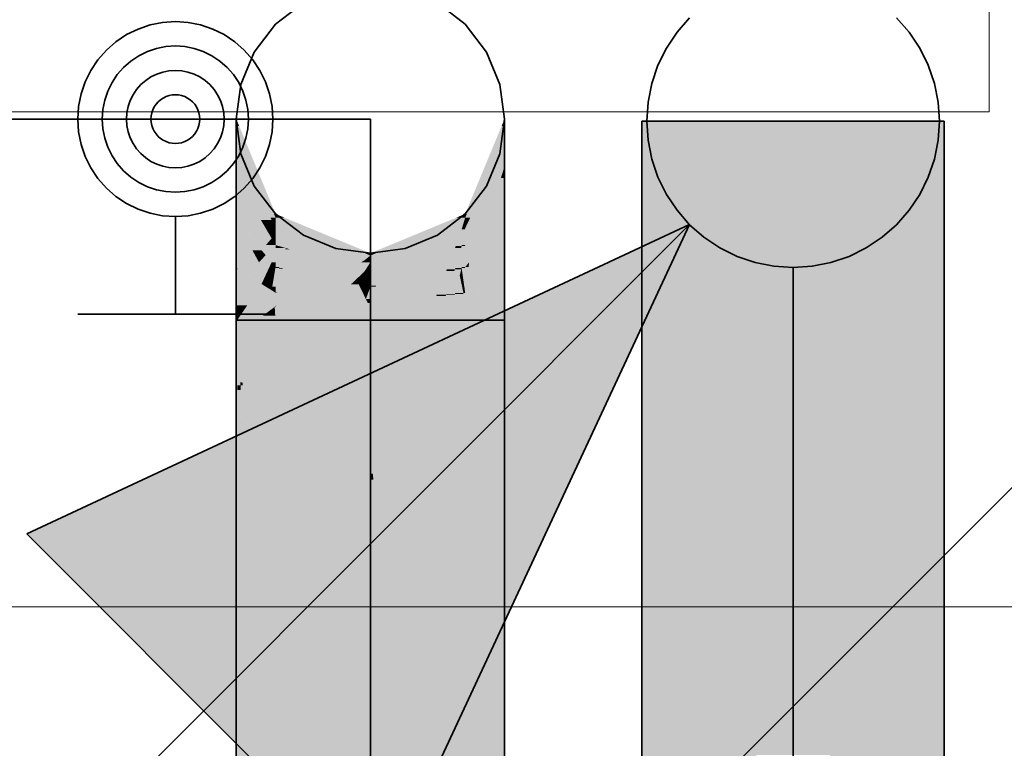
# Model space of a CAD drawing. Extents: x -223 to 557, y -138 to 606.
# Tile 227 of 256: x 135.22 to 139.26, y 360.1 to 363.09. Entities that reach past the tile are written whole.
import ezdxf
from ezdxf.lldxf.tags import DXFTag

# ---------------------------------------------------------------- set-up
doc = ezdxf.new("R2010")
doc.units = 0
doc.layers.get('0').update_dxf_attribs({"lineweight": 35})
for name, color, linetype, lineweight in [('0-Shading', 7, 'Continuous', 35), ('5_EG-BESTAND', 7, 'Continuous', 25), ('5_EG-HLSE', 7, 'Continuous', 25)]:
    doc.layers.add(name, color=color, linetype=linetype, lineweight=lineweight)
for name, color, linetype, lineweight, true_color in [('H_Heizkoerper', 1, 'Continuous', 35, 0xff0000), ('H_Ruecklauf', 5, 'Continuous', 35, 0x0000ff), ('H_Vorlauf', 1, 'Continuous', 35, 0xff0000)]:
    doc.layers.add(name, color=color, linetype=linetype, lineweight=lineweight, true_color=true_color)
tags = doc.linetypes.add('ALL_S14', pattern=[0.002, 0.001, -0.001]).pattern_tags.tags
tags[6:7] = [DXFTag(74, 4), DXFTag(75, 0), DXFTag(340, '0'), DXFTag(46, 1.0), DXFTag(50, 0.0), DXFTag(44, 0.0), DXFTag(45, 0.0)]
tags[4:5] = [DXFTag(74, 4), DXFTag(75, 0), DXFTag(340, '0'), DXFTag(46, 1.0), DXFTag(50, 0.0), DXFTag(44, 0.0), DXFTag(45, 0.0)]
tags = doc.linetypes.add('PUNKT2_S9', pattern=[0.0005, 0, -0.0005]).pattern_tags.tags
tags[6:7] = [DXFTag(74, 4), DXFTag(75, 0), DXFTag(340, '0'), DXFTag(46, 1.0), DXFTag(50, 0.0), DXFTag(44, 0.0), DXFTag(45, 0.0)]
tags[4:5] = [DXFTag(74, 4), DXFTag(75, 0), DXFTag(340, '0'), DXFTag(46, 1.0), DXFTag(50, 0.0), DXFTag(44, 0.0), DXFTag(45, 0.0)]

# ---------------------------------------------------------------- blocks, each defined once
blk = doc.blocks.new('Shading-A07ALDTF1N', base_point=(138.8019, 357.9741))
at = {"layer": '0-Shading', "color": 16, "true_color": 0x850000}
for points in [[(136.1176, 362.6551), (136.1059, 362.6551), (136.1059, 362.6832)], [(137.2059, 362.6551), (137.1943, 362.6551), (137.2059, 362.6832)], [(136.2606, 362.2943), (136.1176, 362.6551), (136.1059, 362.6551)], [(136.267, 362.2943), (136.2606, 362.2943), (136.1176, 362.6551)], [(137.0512, 362.2943), (137.0448, 362.2943), (137.2059, 362.6551)], [(137.0448, 362.2943), (137.2059, 362.6551), (137.1943, 362.6551)], [(136.267, 362.2794), (136.267, 362.2943), (136.2606, 362.2943)], [(137.0448, 362.2794), (137.0512, 362.2943), (137.0448, 362.2943)]]:
    blk.add_solid(points, dxfattribs=at)
at = {"layer": '0-Shading', "color": 14, "true_color": 0xa00000}
for points in [[(137.8526, 359.0673), (137.7696, 359.0673), (137.8526, 362.6745)], [(137.7696, 359.0673), (137.8526, 362.6745), (137.7696, 362.6745)], [(139.0096, 359.0673), (138.9265, 359.0673), (139.0096, 362.6745)], [(138.9265, 359.0673), (139.0096, 362.6745), (138.9265, 362.6745)]]:
    blk.add_solid(points, dxfattribs=at)
at = {"layer": '0-Shading', "color": 12, "true_color": 0xd90000}
for points in [[(138.0796, 359.9142), (137.8526, 359.9142), (138.0796, 362.6745)], [(137.8526, 359.9142), (138.0796, 362.6745), (137.8526, 362.6745)], [(138.9265, 359.9142), (138.6996, 359.9142), (138.9265, 362.6745)], [(138.6996, 359.9142), (138.9265, 362.6745), (138.6996, 362.6745)]]:
    blk.add_solid(points, dxfattribs=at)
at = {"layer": '0-Shading', "color": 1, "true_color": 0xfa0000}
for points in [[(138.3896, 360.2242), (138.0796, 360.2242), (138.3896, 362.6745)], [(138.0796, 360.2242), (138.3896, 362.6745), (138.0796, 362.6745)], [(138.6996, 360.2242), (138.3896, 360.2242), (138.6996, 362.6745)], [(138.3896, 360.2242), (138.6996, 362.6745), (138.3896, 362.6745)], [(138.0796, 359.9142), (138.3896, 360.2242), (138.0796, 360.2242)], [(138.3896, 360.075), (138.2403, 360.075), (138.3896, 360.2242)], [(138.6996, 359.9142), (138.6996, 360.2242), (138.3896, 360.2242)], [(138.5389, 360.075), (138.3896, 360.075), (138.3896, 360.2242)]]:
    blk.add_solid(points, dxfattribs=at)
at = {"layer": '0-Shading', "color": 14, "true_color": 0x920000}
for points in [[(136.1413, 362.5726), (136.1059, 362.5726), (136.1059, 362.6551)], [(137.2059, 362.5726), (137.1706, 362.5726), (137.2059, 362.6551)], [(136.2462, 362.2794), (136.1413, 362.5726), (136.1059, 362.5726)], [(136.267, 362.2794), (136.2462, 362.2794), (136.1413, 362.5726)], [(137.0656, 362.2794), (137.0448, 362.2794), (137.2059, 362.5726)], [(137.0448, 362.2794), (137.2059, 362.5726), (137.1706, 362.5726)], [(136.2508, 362.2697), (136.267, 362.2794), (136.2462, 362.2794)], [(136.267, 362.2697), (136.2508, 362.2697), (136.267, 362.2794)], [(136.267, 362.2358), (136.267, 362.2697), (136.2508, 362.2697)], [(137.0448, 362.2358), (137.0656, 362.2794), (137.0448, 362.2794)]]:
    blk.add_solid(points, dxfattribs=at)
at = {"layer": '0-Shading', "color": 14, "true_color": 0x9d0000}
for points in [[(136.1686, 362.4415), (136.1059, 362.4415), (136.1059, 362.5726)], [(137.2059, 362.4885), (137.1657, 362.4885), (137.2059, 362.5726)], [(137.0795, 362.2358), (137.0448, 362.2358), (137.2059, 362.4885)], [(137.0448, 362.2358), (137.2059, 362.4885), (137.1657, 362.4885)], [(137.1749, 362.3886), (137.156, 362.3886), (137.2059, 362.4885)], [(137.2059, 362.4592), (137.1968, 362.4592), (137.2059, 362.4698)], [(137.1968, 362.4592), (137.2059, 362.4698), (137.2001, 362.4698)], [(137.2059, 362.4698), (137.2001, 362.4698), (137.2059, 362.4885)], [(136.2066, 362.2697), (136.1686, 362.4415), (136.1059, 362.4415)], [(136.2508, 362.2697), (136.2066, 362.2697), (136.1686, 362.4415)], [(137.1749, 362.3886), (137.2059, 362.4415), (137.1913, 362.4415)], [(137.2059, 362.4415), (137.1913, 362.4415), (137.2059, 362.4592)], [(137.1913, 362.4415), (137.2059, 362.4592), (137.1968, 362.4592)], [(137.0448, 362.1665), (137.1749, 362.3886), (137.156, 362.3886)], [(136.2096, 362.2646), (136.2508, 362.2697), (136.2066, 362.2697)], [(136.2533, 362.2646), (136.2096, 362.2646), (136.2508, 362.2697)], [(136.2264, 362.2358), (136.2533, 362.2646), (136.2096, 362.2646)], [(136.267, 362.2358), (136.2264, 362.2358), (136.2533, 362.2646)], [(136.2508, 362.1942), (136.267, 362.2358), (136.2264, 362.2358)], [(136.267, 362.1942), (136.2508, 362.1942), (136.267, 362.2358)], [(137.0448, 362.1665), (137.0795, 362.2358), (137.0448, 362.2358)], [(136.267, 362.1665), (136.267, 362.1942), (136.2508, 362.1942)]]:
    blk.add_solid(points, dxfattribs=at)
at = {"layer": '0-Shading', "color": 14, "true_color": 0xa60000}
for points in [[(136.206, 362.2707), (136.1059, 362.2707), (136.1059, 362.4415)], [(137.2059, 362.3886), (137.1749, 362.3886), (137.2059, 362.4415)], [(137.1244, 362.1722), (137.0482, 362.1722), (137.1749, 362.3886)], [(137.2059, 362.2707), (137.1474, 362.2707), (137.2059, 362.3886)], [(137.1474, 362.2707), (137.2059, 362.3886), (137.1749, 362.3886)], [(136.1094, 362.2664), (136.206, 362.2707), (136.1059, 362.2707)], [(136.2085, 362.2664), (136.1094, 362.2664), (136.206, 362.2707)], [(136.2096, 362.2646), (136.2085, 362.2664), (136.1094, 362.2664)], [(136.2096, 362.2646), (136.111, 362.2646), (136.1094, 362.2664)], [(137.1244, 362.1722), (137.2059, 362.2707), (137.1474, 362.2707)], [(136.1693, 362.1942), (136.2096, 362.2646), (136.111, 362.2646)], [(136.2508, 362.1942), (136.1693, 362.1942), (136.2096, 362.2646)], [(136.2096, 362.1455), (136.2508, 362.1942), (136.1693, 362.1942)], [(136.267, 362.1665), (136.2274, 362.1665), (136.2508, 362.1942)], [(136.2622, 362.1455), (136.2096, 362.1455), (136.267, 362.1665)], [(136.2096, 362.1455), (136.267, 362.1665), (136.2274, 362.1665)], [(136.2508, 362.0958), (136.2622, 362.1455), (136.2096, 362.1455)], [(136.267, 362.0958), (136.2508, 362.0958), (136.267, 362.1665)], [(137.1197, 362.1665), (137.0448, 362.1665), (137.1244, 362.1722)], [(137.0448, 362.1665), (137.1244, 362.1722), (137.0482, 362.1722)], [(137.0448, 362.0762), (137.1197, 362.1665), (137.0448, 362.1665)], [(136.267, 362.0762), (136.267, 362.0958), (136.2508, 362.0958)]]:
    blk.add_solid(points, dxfattribs=at)
at = {"layer": '0-Shading', "color": 14, "true_color": 0xac0000}
for points in [[(136.1092, 362.2667), (136.1059, 362.2667), (136.1059, 362.2707)], [(136.1094, 362.2664), (136.1092, 362.2667), (136.1059, 362.2667)], [(136.183, 362.1253), (136.1059, 362.1253), (136.1059, 362.2667)], [(136.1094, 362.2664), (136.1061, 362.2664), (136.1059, 362.2667)], [(136.1719, 362.1455), (136.1094, 362.2664), (136.1061, 362.2664)], [(136.2096, 362.1455), (136.1719, 362.1455), (136.1094, 362.2664)], [(136.3759, 362.2358), (136.267, 362.2358), (136.267, 362.2794)], [(137.0302, 362.2306), (136.9228, 362.2306), (137.0448, 362.2794)], [(137.0448, 362.2358), (137.0317, 362.2358), (137.0448, 362.2794)], [(137.2059, 362.1722), (137.1244, 362.1722), (137.2059, 362.2707)], [(136.5793, 362.1238), (136.3759, 362.2358), (136.267, 362.2358)], [(136.6559, 362.1238), (136.5793, 362.1238), (136.3759, 362.2358)], [(136.7326, 362.1238), (136.6559, 362.1238), (137.0302, 362.2306)], [(136.6559, 362.1238), (137.0302, 362.2306), (136.9228, 362.2306)], [(137.0302, 362.2306), (137.0448, 362.2358), (137.0317, 362.2358)], [(136.183, 362.1253), (136.2096, 362.1455), (136.1719, 362.1455)], [(136.2263, 362.1253), (136.183, 362.1253), (136.2096, 362.1455)], [(137.1133, 362.0958), (137.061, 362.0958), (137.1244, 362.1722)], [(137.2059, 362.0717), (137.1098, 362.0717), (137.2059, 362.1722)], [(137.1098, 362.0717), (137.2059, 362.1722), (137.1244, 362.1722)], [(136.1123, 362.0717), (136.1059, 362.0717), (136.183, 362.1253)], [(136.1059, 362.0717), (136.183, 362.1253), (136.1059, 362.1253)], [(136.2134, 362.0695), (136.1094, 362.0695), (136.183, 362.1253)], [(136.1991, 362.0958), (136.2263, 362.1253), (136.183, 362.1253)], [(136.2508, 362.0958), (136.1991, 362.0958), (136.2263, 362.1253)], [(136.6325, 362.1047), (136.6559, 362.1238), (136.5793, 362.1238)], [(136.6559, 362.1047), (136.6325, 362.1047), (136.6559, 362.1238)], [(136.6559, 362.0963), (136.6559, 362.1047), (136.6325, 362.1047)], [(136.6559, 362.0963), (136.7326, 362.1238), (136.6559, 362.1238)], [(136.1094, 362.0695), (136.1123, 362.0717), (136.1059, 362.0717)], [(136.1495, 362.0445), (136.2134, 362.0695), (136.1094, 362.0695)], [(136.227, 362.0445), (136.1495, 362.0445), (136.2134, 362.0695)], [(136.227, 362.0445), (136.2508, 362.0958), (136.1991, 362.0958)], [(136.2616, 362.0445), (136.227, 362.0445), (136.267, 362.0762)], [(136.227, 362.0445), (136.267, 362.0762), (136.2417, 362.0762)], [(136.267, 362.0762), (136.2417, 362.0762), (136.2508, 362.0958)], [(136.267, 361.9961), (136.2534, 361.9961), (136.267, 362.0762)], [(137.0585, 362.0762), (137.0448, 362.0762), (137.061, 362.0958)], [(137.0448, 361.971), (137.0585, 362.0762), (137.0448, 362.0762)], [(137.1003, 362.0057), (137.0493, 362.0057), (137.1133, 362.0958)], [(137.0493, 362.0057), (137.1133, 362.0958), (137.061, 362.0958)], [(137.1003, 362.0057), (137.2059, 362.0717), (137.1098, 362.0717)], [(136.2096, 362.0069), (136.227, 362.0445), (136.1495, 362.0445)], [(136.2475, 362.0069), (136.2096, 362.0069), (136.227, 362.0445)], [(136.2534, 361.9961), (136.2616, 362.0445), (136.227, 362.0445)], [(136.2269, 361.9961), (136.2475, 362.0069), (136.2096, 362.0069)], [(136.2534, 361.9961), (136.2269, 361.9961), (136.2475, 362.0069)], [(136.2508, 361.9812), (136.2534, 361.9961), (136.2269, 361.9961)], [(136.2615, 361.9812), (136.2508, 361.9812), (136.2534, 361.9961)], [(136.267, 361.971), (136.267, 361.9961), (136.2534, 361.9961)], [(137.0448, 361.971), (137.1003, 362.0057), (137.0493, 362.0057)], [(136.267, 361.971), (136.2615, 361.9812), (136.2508, 361.9812)]]:
    blk.add_solid(points, dxfattribs=at)
at = {"layer": '0-Shading', "color": 14, "true_color": 0x8e0000}
for points in [[(136.3029, 362.2794), (136.267, 362.2794), (136.267, 362.2943)], [(136.6325, 362.1332), (136.3029, 362.2794), (136.267, 362.2794)], [(136.6559, 362.1332), (136.6325, 362.1332), (136.3029, 362.2794)], [(136.6793, 362.1332), (136.6559, 362.1332), (137.0448, 362.2794)], [(136.6559, 362.1332), (137.0448, 362.2794), (137.0089, 362.2794)], [(137.0448, 362.2794), (137.0089, 362.2794), (137.0448, 362.2943)], [(136.6559, 362.1238), (136.6559, 362.1332), (136.6325, 362.1332)], [(136.6559, 362.1238), (136.6793, 362.1332), (136.6559, 362.1332)]]:
    blk.add_solid(points, dxfattribs=at)
at = {"layer": '0-Shading', "color": 12, "true_color": 0xc70000}
for points in [[(136.3658, 362.2004), (136.267, 362.2004), (136.267, 362.2358)], [(137.003, 362.1543), (136.8174, 362.1543), (137.0302, 362.2306)], [(137.0302, 362.1622), (137.0058, 362.1622), (137.0438, 362.2306)], [(137.0058, 362.1622), (137.0438, 362.2306), (137.0302, 362.2306)], [(137.0438, 362.2306), (137.0302, 362.2306), (137.0448, 362.2358)], [(137.0448, 362.1665), (137.031, 362.1665), (137.0448, 362.2358)], [(136.3404, 362.1665), (136.267, 362.1665), (136.3658, 362.2004)], [(136.267, 362.1665), (136.3658, 362.2004), (136.267, 362.2004)], [(136.5094, 362.1489), (136.3272, 362.1489), (136.3658, 362.2004)], [(136.3272, 362.1489), (136.3404, 362.1665), (136.267, 362.1665)], [(136.478, 362.1047), (136.5094, 362.1489), (136.3272, 362.1489)], [(136.6325, 362.1047), (136.478, 362.1047), (136.5094, 362.1489)], [(136.8051, 362.0963), (136.6559, 362.0963), (137.003, 362.1543)], [(136.6559, 362.0963), (137.003, 362.1543), (136.8174, 362.1543)], [(137.003, 362.1543), (137.0302, 362.1622), (137.0058, 362.1622)], [(137.0302, 362.1622), (137.0448, 362.1665), (137.031, 362.1665)], [(136.5822, 362.0742), (136.6325, 362.1047), (136.478, 362.1047)], [(136.6559, 362.0963), (136.6186, 362.0963), (136.6325, 362.1047)], [(136.6419, 362.0742), (136.5822, 362.0742), (136.6559, 362.0963)], [(136.5822, 362.0742), (136.6559, 362.0963), (136.6186, 362.0963)], [(136.6325, 362.0595), (136.6419, 362.0742), (136.5822, 362.0742)], [(136.6559, 362.0595), (136.6325, 362.0595), (136.6559, 362.0963)], [(136.6559, 362.0526), (136.8051, 362.0963), (136.6559, 362.0963)], [(136.6559, 362.0526), (136.6559, 362.0595), (136.6325, 362.0595)]]:
    blk.add_solid(points, dxfattribs=at)
at = {"layer": '0-Shading', "color": 12, "true_color": 0xdd0000}
for points in [[(136.3088, 362.1543), (136.267, 362.1543), (136.267, 362.1665)], [(136.2827, 362.0762), (136.267, 362.0762), (136.3088, 362.1543)], [(136.267, 362.0762), (136.3088, 362.1543), (136.267, 362.1543)], [(136.2966, 362.0732), (136.2817, 362.0732), (136.3272, 362.1489)], [(136.2817, 362.0732), (136.3272, 362.1489), (136.307, 362.1489)], [(136.5822, 362.0742), (136.297, 362.0742), (136.3272, 362.1489)], [(136.3272, 362.1489), (136.307, 362.1489), (136.3088, 362.1543)], [(136.9723, 362.0742), (136.7296, 362.0742), (137.003, 362.1543)], [(137.003, 362.0676), (136.9698, 362.0676), (137.0279, 362.1543)], [(136.9698, 362.0676), (137.0279, 362.1543), (137.003, 362.1543)], [(137.0279, 362.1543), (137.003, 362.1543), (137.0302, 362.1622)], [(137.0302, 362.0732), (137.0046, 362.0732), (137.0441, 362.1622)], [(137.0046, 362.0732), (137.0441, 362.1622), (137.0302, 362.1622)], [(137.0441, 362.1622), (137.0302, 362.1622), (137.0448, 362.1665)], [(137.0448, 362.0762), (137.0306, 362.0762), (137.0448, 362.1665)], [(136.2817, 362.0732), (136.2827, 362.0762), (136.267, 362.0762)], [(136.2954, 362.0703), (136.2966, 362.0732), (136.2817, 362.0732)], [(136.575, 362.0703), (136.2954, 362.0703), (136.5822, 362.0742)], [(136.2954, 362.0703), (136.5822, 362.0742), (136.297, 362.0742)], [(136.4971, 362.0286), (136.575, 362.0703), (136.2954, 362.0703)], [(136.6325, 362.0595), (136.5548, 362.0595), (136.5822, 362.0742)], [(136.7149, 362.0526), (136.6559, 362.0526), (136.7296, 362.0742)], [(136.9669, 362.0601), (136.72, 362.0601), (136.9723, 362.0742)], [(136.72, 362.0601), (136.9723, 362.0742), (136.7296, 362.0742)], [(136.9669, 362.0601), (137.003, 362.0676), (136.9698, 362.0676)], [(137.003, 362.0676), (137.0302, 362.0732), (137.0046, 362.0732)], [(137.0302, 362.0732), (137.0448, 362.0762), (137.0306, 362.0762)], [(136.6005, 362.0286), (136.4971, 362.0286), (136.6325, 362.0595)], [(136.4971, 362.0286), (136.6325, 362.0595), (136.5548, 362.0595)], [(136.5822, 362.0109), (136.6005, 362.0286), (136.4971, 362.0286)], [(136.6369, 362.0226), (136.5943, 362.0226), (136.6444, 362.027)], [(136.5943, 362.0226), (136.6444, 362.027), (136.5989, 362.027)], [(136.6444, 362.027), (136.5989, 362.027), (136.6325, 362.0595)], [(136.6348, 362.0056), (136.6082, 362.0056), (136.6444, 362.027)], [(136.6559, 362.0526), (136.635, 362.0526), (136.6325, 362.0595)], [(136.6541, 362.0005), (136.6325, 362.0005), (136.6444, 362.027)], [(136.6444, 362.027), (136.6559, 362.0526), (136.635, 362.0526)], [(136.6559, 362.027), (136.6444, 362.027), (136.6559, 362.0526)], [(136.6559, 361.9957), (136.6559, 362.027), (136.6444, 362.027)], [(136.6793, 362.0005), (136.6559, 362.0005), (136.7149, 362.0526)], [(136.6559, 362.0005), (136.7149, 362.0526), (136.6559, 362.0526)], [(136.6793, 362.0005), (136.9669, 362.0601), (136.72, 362.0601)], [(136.6038, 362.0109), (136.5822, 362.0109), (136.5943, 362.0226)], [(136.6082, 362.0056), (136.6038, 362.0109), (136.5822, 362.0109)], [(136.6082, 362.0056), (136.6369, 362.0226), (136.5943, 362.0226)], [(136.6325, 362.0005), (136.6348, 362.0056), (136.6082, 362.0056)], [(136.6559, 361.9957), (136.6541, 362.0005), (136.6325, 362.0005)], [(136.6559, 361.9957), (136.6793, 362.0005), (136.6559, 362.0005)]]:
    blk.add_solid(points, dxfattribs=at)
at = {"layer": '0-Shading', "color": 14, "true_color": 0xb00000}
for points in [[(136.1094, 362.0695), (136.1059, 362.0695), (136.1059, 362.0717)], [(136.1059, 362.0674), (136.1094, 362.0695), (136.1059, 362.0695)], [(136.1103, 362.0674), (136.1059, 362.0674), (136.1094, 362.0695)], [(136.1631, 361.9379), (136.1059, 361.9379), (136.1103, 362.0674)], [(136.1059, 361.9379), (136.1103, 362.0674), (136.1059, 362.0674)], [(136.2096, 362.0069), (136.1349, 362.0069), (136.1094, 362.0695)], [(137.1003, 362.0057), (137.2059, 362.0057), (137.2059, 362.0717)], [(136.1631, 361.9379), (136.2096, 362.0069), (136.1349, 362.0069)], [(136.267, 361.971), (136.1854, 361.971), (136.2096, 362.0069)], [(137.0448, 361.971), (137.0985, 361.971), (137.1003, 362.0057)], [(137.093, 361.8582), (137.2059, 361.8582), (137.1003, 362.0057)], [(137.2059, 361.8582), (137.1003, 362.0057), (137.2059, 362.0057)], [(136.1631, 361.9379), (136.267, 361.971), (136.1854, 361.971)], [(136.2489, 361.9379), (136.1631, 361.9379), (136.267, 361.971)], [(136.267, 361.9156), (136.2367, 361.9156), (136.267, 361.971)], [(137.0448, 361.8582), (137.093, 361.8582), (137.0448, 361.971)], [(137.093, 361.8582), (137.0448, 361.971), (137.0985, 361.971)], [(136.1059, 361.9196), (136.1631, 361.9379), (136.1059, 361.9379)], [(136.1508, 361.9196), (136.1059, 361.9196), (136.1631, 361.9379)], [(136.1059, 361.8582), (136.1097, 361.8582), (136.1059, 361.9196)], [(136.1416, 361.906), (136.1067, 361.906), (136.1059, 361.9196)], [(136.1416, 361.906), (136.1508, 361.9196), (136.1059, 361.9196)], [(136.1097, 361.8585), (136.1416, 361.906), (136.1067, 361.906)], [(136.216, 361.8777), (136.1225, 361.8777), (136.1416, 361.906)], [(136.2315, 361.906), (136.1416, 361.906), (136.2489, 361.9379)], [(136.1416, 361.906), (136.2489, 361.9379), (136.1631, 361.9379)], [(136.216, 361.8777), (136.2315, 361.906), (136.1416, 361.906)], [(136.216, 361.8777), (136.267, 361.9156), (136.2367, 361.9156)], [(136.2657, 361.8777), (136.216, 361.8777), (136.2634, 361.913)], [(136.267, 361.913), (136.2634, 361.913), (136.267, 361.9156)], [(136.267, 361.8582), (136.267, 361.913), (136.2634, 361.913)], [(136.1097, 361.8585), (136.216, 361.8777), (136.1225, 361.8777)], [(136.1097, 361.8585), (136.1903, 361.8585), (136.216, 361.8777)], [(136.1898, 361.8582), (136.267, 361.8582), (136.216, 361.8777)], [(136.267, 361.8582), (136.2657, 361.8777), (136.216, 361.8777)], [(136.1097, 361.7997), (136.1059, 361.7997), (136.1059, 361.8582)], [(136.1097, 361.7997), (136.1097, 361.8582), (136.1059, 361.8582)], [(136.1097, 361.8582), (136.1898, 361.8582), (136.1097, 361.8585)], [(136.1898, 361.8582), (136.1097, 361.8585), (136.1903, 361.8585)], [(136.11, 361.7997), (136.1097, 361.7997), (136.1898, 361.8582)], [(136.1097, 361.7997), (136.1898, 361.8582), (136.1097, 361.8582)], [(136.267, 361.7998), (136.11, 361.7998), (136.1898, 361.8582)], [(136.267, 361.7998), (136.267, 361.8582), (136.1898, 361.8582)], [(137.093, 360.9411), (137.0448, 360.9411), (137.0448, 361.8582)], [(137.093, 360.9411), (137.093, 361.8582), (137.0448, 361.8582)], [(137.2059, 360.9411), (137.093, 360.9411), (137.2059, 361.8582)], [(137.093, 360.9411), (137.2059, 361.8582), (137.093, 361.8582)], [(136.1097, 358.7941), (136.1059, 358.7941), (136.1097, 361.7997)], [(136.1059, 358.7941), (136.1097, 361.7997), (136.1059, 361.7997)], [(136.2668, 361.7995), (136.1097, 361.7995), (136.267, 361.7998)], [(136.1097, 361.7995), (136.267, 361.7998), (136.11, 361.7998)], [(136.1097, 361.7995), (136.11, 361.7997), (136.1097, 361.7997)], [(136.1231, 361.5919), (136.1097, 361.5919), (136.1097, 361.7997)], [(136.1311, 361.6035), (136.1223, 361.6035), (136.1097, 361.7997)], [(136.1311, 361.6035), (136.2668, 361.7995), (136.1097, 361.7995)], [(136.267, 361.6035), (136.1311, 361.6035), (136.267, 361.7998)], [(136.1097, 361.5725), (136.1231, 361.5919), (136.1097, 361.5919)], [(136.1243, 361.5725), (136.1097, 361.5725), (136.1231, 361.5919)], [(136.1231, 361.5919), (136.1311, 361.6035), (136.1223, 361.6035)], [(136.1324, 361.5919), (136.1231, 361.5919), (136.1311, 361.6035)], [(136.2026, 360.359), (136.1324, 361.5919), (136.1231, 361.5919)], [(136.267, 360.359), (136.267, 361.6035), (136.1311, 361.6035)], [(136.267, 360.359), (136.2026, 360.359), (136.1324, 361.5919)], [(136.2123, 360.2096), (136.1097, 360.2096), (136.1243, 361.5725)], [(136.1097, 360.2096), (136.1243, 361.5725), (136.1097, 361.5725)], [(137.093, 360.1632), (137.0448, 360.1632), (137.093, 360.9411)], [(137.0448, 360.1632), (137.093, 360.9411), (137.0448, 360.9411)], [(137.1292, 360.2525), (137.093, 360.2525), (137.093, 360.9411)], [(137.2059, 360.4421), (137.1192, 360.4421), (137.093, 360.9411)], [(137.2059, 360.4421), (137.2059, 360.9411), (137.093, 360.9411)], [(137.1292, 360.2525), (137.2059, 360.4421), (137.1192, 360.4421)], [(137.2059, 360.2525), (137.1292, 360.2525), (137.2059, 360.4421)], [(136.2123, 360.2096), (136.267, 360.359), (136.2026, 360.359)], [(136.267, 360.2096), (136.2123, 360.2096), (136.267, 360.359)], [(137.1339, 360.1632), (137.093, 360.1632), (137.1292, 360.2525)], [(137.093, 360.1632), (137.1292, 360.2525), (137.093, 360.2525)], [(137.2059, 358.7921), (137.2059, 360.2525), (137.1292, 360.2525)], [(136.1097, 359.9292), (136.2123, 360.2096), (136.1097, 360.2096)], [(136.192, 359.9292), (136.1097, 359.9292), (136.2123, 360.2096)], [(136.2267, 359.9858), (136.1961, 359.9858), (136.2123, 360.2096)], [(136.2174, 360.1304), (136.267, 360.2096), (136.2123, 360.2096)], [(136.267, 360.1304), (136.2174, 360.1304), (136.267, 360.2096)], [(136.2267, 359.9858), (136.267, 360.1304), (136.2174, 360.1304)], [(136.267, 359.9858), (136.2267, 359.9858), (136.267, 360.1304)], [(137.093, 360.0442), (137.0448, 360.0442), (137.093, 360.1632)], [(137.0448, 360.0442), (137.093, 360.1632), (137.0448, 360.1632)], [(137.1066, 358.9277), (137.093, 358.9277), (137.093, 360.1632)], [(137.1075, 358.8442), (137.1339, 360.1632), (137.093, 360.1632)], [(137.2032, 358.8442), (137.1075, 358.8442), (137.1339, 360.1632)]]:
    blk.add_solid(points, dxfattribs=at)
at = {"layer": '0-Shading', "color": 1, "true_color": 0xec0000}
for points in [[(136.2817, 362.0732), (136.267, 362.0732), (136.267, 362.0762)], [(136.267, 361.971), (136.2817, 362.0732), (136.267, 362.0732)], [(136.2746, 361.971), (136.267, 361.971), (136.2954, 362.0703)], [(136.267, 361.971), (136.2954, 362.0703), (136.2813, 362.0703)], [(136.2954, 362.0703), (136.2813, 362.0703), (136.2817, 362.0732)], [(136.4971, 362.0286), (136.2866, 362.0286), (136.2954, 362.0703)], [(137.0004, 362.0601), (136.9669, 362.0601), (137.003, 362.0676)], [(137.003, 361.9666), (136.9682, 361.9666), (137.0287, 362.0676)], [(136.9682, 361.9666), (137.0287, 362.0676), (137.003, 362.0676)], [(137.0287, 362.0676), (137.003, 362.0676), (137.0302, 362.0732)], [(137.0346, 362.0423), (137.0223, 362.0423), (137.0302, 362.0732)], [(137.0444, 362.0732), (137.0302, 362.0732), (137.0448, 362.0762)], [(137.0374, 362.0225), (137.0444, 362.0732), (137.0302, 362.0732)], [(137.0448, 362.0225), (137.0374, 362.0225), (137.0448, 362.0762)], [(136.3805, 361.9702), (136.2744, 361.9702), (136.4971, 362.0286)], [(136.2744, 361.9702), (136.4971, 362.0286), (136.2866, 362.0286)], [(136.5822, 362.0109), (136.4619, 362.0109), (136.4971, 362.0286)], [(136.943, 362.0005), (136.6793, 362.0005), (136.9669, 362.0601)], [(136.9669, 361.9627), (136.9278, 361.9627), (137.0004, 362.0601)], [(136.9278, 361.9627), (137.0004, 362.0601), (136.9669, 362.0601)], [(137.0374, 361.9702), (137.0039, 361.9702), (137.0223, 362.0423)], [(137.0265, 362.0225), (137.0346, 362.0423), (137.0223, 362.0423)], [(137.0374, 362.0225), (137.0265, 362.0225), (137.0346, 362.0423)], [(136.5163, 361.9609), (136.3618, 361.9609), (136.5822, 362.0109)], [(136.3618, 361.9609), (136.5822, 362.0109), (136.4619, 362.0109)], [(136.6368, 361.9464), (136.4971, 361.9464), (136.6082, 362.0056)], [(136.4971, 361.9464), (136.6082, 362.0056), (136.5751, 362.0056)], [(136.6082, 362.0056), (136.5751, 362.0056), (136.5822, 362.0109)], [(136.6325, 362.0005), (136.6107, 362.0005), (136.6082, 362.0056)], [(136.6189, 361.9834), (136.6325, 362.0005), (136.6107, 362.0005)], [(136.6189, 361.9834), (136.6559, 361.9957), (136.6286, 361.9957)], [(136.6514, 361.9834), (136.6189, 361.9834), (136.6559, 361.9957)], [(136.6374, 361.9452), (136.6514, 361.9834), (136.6189, 361.9834)], [(136.6559, 361.9957), (136.6286, 361.9957), (136.6325, 362.0005)], [(136.6559, 361.9452), (136.6374, 361.9452), (136.6559, 361.9957)], [(136.6777, 361.9957), (136.6559, 361.9957), (136.6793, 362.0005)], [(136.6559, 361.9294), (136.6777, 361.9957), (136.6559, 361.9957)], [(136.926, 361.9583), (136.6654, 361.9583), (136.943, 362.0005)], [(136.6654, 361.9583), (136.943, 362.0005), (136.6793, 362.0005)], [(137.0331, 361.9909), (137.0374, 362.0225), (137.0265, 362.0225)], [(137.042, 361.9909), (137.0331, 361.9909), (137.0374, 362.0225)], [(137.0373, 361.971), (137.042, 361.9909), (137.0331, 361.9909)], [(137.0448, 361.971), (137.0373, 361.971), (137.042, 361.9909)], [(137.0448, 361.971), (137.0448, 362.0225), (137.0374, 362.0225)], [(136.2744, 361.9702), (136.2746, 361.971), (136.267, 361.971)], [(136.3618, 361.9609), (136.3805, 361.9702), (136.2744, 361.9702)], [(136.4971, 361.9464), (136.5163, 361.9609), (136.3618, 361.9609)], [(136.6444, 361.9306), (136.6368, 361.9464), (136.4971, 361.9464)], [(136.6444, 361.9306), (136.6559, 361.9452), (136.6374, 361.9452)], [(136.6559, 361.9306), (136.6444, 361.9306), (136.6559, 361.9452)], [(136.6559, 361.9294), (136.926, 361.9583), (136.6654, 361.9583)], [(136.926, 361.9583), (136.9669, 361.9627), (136.9278, 361.9627)], [(136.9669, 361.9627), (137.003, 361.9666), (136.9682, 361.9666)], [(137.003, 361.9666), (137.0374, 361.9702), (137.0039, 361.9702)], [(137.0374, 361.9702), (137.0448, 361.971), (137.0373, 361.971)], [(136.6559, 361.9294), (136.6559, 361.9306), (136.6444, 361.9306)]]:
    blk.add_solid(points, dxfattribs=at)
at = {"layer": '0-Shading', "color": 1, "true_color": 0xf40000}
for points in [[(136.2744, 361.9702), (136.267, 361.9702), (136.267, 361.971)], [(136.2709, 361.9175), (136.267, 361.9175), (136.2744, 361.9702)], [(136.267, 361.9175), (136.2744, 361.9702), (136.267, 361.9702)], [(136.45, 361.9156), (136.267, 361.9156), (136.4971, 361.9464)], [(136.267, 361.9156), (136.4971, 361.9464), (136.3314, 361.9464)], [(136.2709, 361.9175), (136.3618, 361.9609), (136.2738, 361.9609)], [(136.3618, 361.9609), (136.2738, 361.9609), (136.2744, 361.9702)], [(136.4971, 361.9464), (136.3314, 361.9464), (136.3618, 361.9609)], [(136.6444, 361.9306), (136.4729, 361.9306), (136.4971, 361.9464)], [(136.6559, 361.9294), (136.914, 361.9294), (136.926, 361.9583)], [(136.8843, 361.8582), (136.926, 361.8582), (136.926, 361.9583)], [(136.926, 361.9583), (136.9652, 361.9583), (136.9669, 361.9627)], [(136.926, 361.8582), (136.9669, 361.8582), (136.9669, 361.9627)], [(136.926, 361.8582), (136.926, 361.9583), (136.9652, 361.9583)], [(136.9669, 361.9627), (137.0017, 361.9627), (137.003, 361.9666)], [(136.9669, 361.8582), (137.0448, 361.8582), (137.003, 361.9666)], [(136.9669, 361.8582), (136.9669, 361.9627), (137.0017, 361.9627)], [(137.003, 361.9666), (137.0377, 361.9666), (137.0374, 361.9702)], [(137.0448, 361.8582), (137.003, 361.9666), (137.0377, 361.9666)], [(137.0448, 361.9702), (137.0374, 361.9702), (137.0448, 361.971)], [(137.0448, 361.8582), (137.0448, 361.9702), (137.0374, 361.9702)], [(136.267, 361.9156), (136.2709, 361.9175), (136.267, 361.9175)], [(136.267, 361.8936), (136.4162, 361.8936), (136.267, 361.9156)], [(136.4162, 361.8936), (136.45, 361.9156), (136.267, 361.9156)], [(136.6503, 361.8936), (136.4162, 361.8936), (136.6444, 361.9306)], [(136.4162, 361.8936), (136.6444, 361.9306), (136.4729, 361.9306)], [(136.6559, 361.9294), (136.6446, 361.9294), (136.6444, 361.9306)], [(136.6559, 361.8582), (136.6559, 361.9294), (136.6446, 361.9294)], [(136.6559, 361.8582), (136.8843, 361.8582), (136.6559, 361.9294)], [(136.8843, 361.8582), (136.6559, 361.9294), (136.914, 361.9294)], [(136.267, 361.8582), (136.3618, 361.8582), (136.267, 361.8936)], [(136.3618, 361.8582), (136.267, 361.8936), (136.4162, 361.8936)], [(136.3618, 361.8582), (136.6559, 361.8582), (136.4162, 361.8936)], [(136.6559, 361.8582), (136.6503, 361.8936), (136.4162, 361.8936)]]:
    blk.add_solid(points, dxfattribs=at)
at = {"layer": '0-Shading', "color": 1, "true_color": 0xf50000}
for points in [[(136.267, 361.7998), (136.3618, 361.8582), (136.267, 361.8582)], [(136.6559, 361.7998), (136.267, 361.7998), (136.6559, 361.8582)], [(136.267, 361.7998), (136.6559, 361.8582), (136.3618, 361.8582)], [(136.6559, 361.3192), (136.8843, 361.8582), (136.6559, 361.8582)], [(136.7032, 361.3192), (136.6559, 361.3192), (136.926, 361.8582)], [(136.6559, 361.3192), (136.926, 361.8582), (136.8843, 361.8582)], [(136.7336, 361.2285), (136.6657, 361.2285), (136.9669, 361.8582)], [(136.6657, 361.2285), (136.9669, 361.8582), (136.926, 361.8582)], [(136.9692, 361.0868), (136.6811, 361.0868), (137.0448, 361.8582)], [(136.6811, 361.0868), (137.0448, 361.8582), (136.9669, 361.8582)], [(137.0448, 360.0442), (136.8671, 360.0442), (137.0448, 361.8582)], [(136.6559, 361.3192), (136.267, 361.3192), (136.267, 361.7998)], [(136.6559, 361.3192), (136.6559, 361.7998), (136.267, 361.7998)], [(136.267, 360.359), (136.6559, 361.3192), (136.267, 361.3192)], [(136.6559, 361.2047), (136.6095, 361.2047), (136.6559, 361.3192)], [(136.6657, 361.2285), (136.6559, 361.2285), (136.6559, 361.3192)], [(136.6657, 361.2285), (136.7032, 361.3192), (136.6559, 361.3192)], [(136.6559, 361.2047), (136.6657, 361.2285), (136.6559, 361.2285)], [(136.6683, 361.2047), (136.6559, 361.2047), (136.6657, 361.2285)], [(136.6811, 361.0868), (136.7336, 361.2285), (136.6657, 361.2285)], [(136.3498, 360.359), (136.267, 360.359), (136.6559, 361.2047)], [(136.267, 360.359), (136.6559, 361.2047), (136.6095, 361.2047)], [(136.6559, 361.0188), (136.5886, 361.0188), (136.6559, 361.2047)], [(136.6811, 361.0868), (136.6559, 361.0868), (136.6683, 361.2047)], [(136.6559, 361.0868), (136.6683, 361.2047), (136.6559, 361.2047)], [(136.6559, 361.0188), (136.6811, 361.0868), (136.6559, 361.0868)], [(136.6885, 361.0188), (136.6559, 361.0188), (136.6811, 361.0868)], [(136.8324, 359.6902), (136.9692, 361.0868), (136.6811, 361.0868)], [(136.3895, 360.1304), (136.267, 360.1304), (136.6559, 361.0188)], [(136.267, 360.1304), (136.6559, 361.0188), (136.5886, 361.0188)], [(136.6559, 359.963), (136.3393, 359.963), (136.6559, 361.0188)], [(136.8028, 359.963), (136.6559, 359.963), (136.6885, 361.0188)], [(136.6559, 359.963), (136.6885, 361.0188), (136.6559, 361.0188)], [(136.267, 360.1304), (136.3498, 360.359), (136.267, 360.359)], [(136.267, 359.7218), (136.3895, 360.1304), (136.267, 360.1304)]]:
    blk.add_solid(points, dxfattribs=at)
blk = doc.blocks.new('Referenz-A07ALDUO1N', base_point=(-167.6747, -99.33))
at = {"layer": '5_EG-BESTAND', "color": 0, "linetype": 'PUNKT2_S9', "lineweight": 13, "ltscale": 0.13}
blk.add_line((95.4305, 360.6832), (143.284, 360.6832), dxfattribs=at)
at = {"layer": '5_EG-HLSE', "color": 0, "linetype": 'ALL_S14', "lineweight": 13, "ltscale": 0.13}
for p, q in [((139.1941, 364.7129), (139.1941, 362.7129)), ((139.1941, 362.7129), (99.1941, 362.7129)), ((139.1941, 362.7129), (139.1941, 362.7129))]:
    blk.add_line(p, q, dxfattribs=at)
blk = doc.blocks.new('Heizkörper-A07ALDV81N', base_point=(96.2518, 356.3625))
at = {"layer": 'H_Vorlauf', "color": 0, "linetype": 'ByBlock', "lineweight": -2, "ltscale": 0.35}
for p, q in [((135.8037, 363.0798), (135.7524, 363.0696)), ((135.8559, 363.0832), (135.8037, 363.0798)), ((135.9081, 363.0798), (135.8559, 363.0832)), ((135.9594, 363.0696), (135.9081, 363.0798)), ((135.7028, 363.0527), (135.6559, 363.0296)), ((135.7524, 363.0696), (135.7028, 363.0527)), ((136.009, 363.0527), (135.9594, 363.0696)), ((136.0559, 363.0296), (136.009, 363.0527)), ((135.6124, 363.0005), (135.5731, 362.966)), ((135.6559, 363.0296), (135.6124, 363.0005)), ((136.0994, 363.0005), (136.0559, 363.0296)), ((136.1388, 362.966), (136.0994, 363.0005)), ((135.5731, 362.966), (135.5386, 362.9267)), ((135.7411, 362.9604), (135.7059, 362.943)), ((135.7783, 362.973), (135.7411, 362.9604)), ((135.8168, 362.9806), (135.7783, 362.973)), ((135.8559, 362.9832), (135.8168, 362.9806)), ((135.8951, 362.9806), (135.8559, 362.9832)), ((135.9336, 362.973), (135.8951, 362.9806)), ((135.9707, 362.9603), (135.9336, 362.973)), ((136.0059, 362.943), (135.9707, 362.9603)), ((136.1733, 362.9267), (136.1388, 362.966)), ((135.5386, 362.9267), (135.5095, 362.8832)), ((135.6733, 362.9212), (135.6438, 362.8953)), ((135.7059, 362.943), (135.6733, 362.9212)), ((136.0385, 362.9212), (136.0059, 362.943)), ((136.068, 362.8953), (136.0385, 362.9212)), ((136.2023, 362.8832), (136.1733, 362.9267)), ((135.5095, 362.8832), (135.4864, 362.8363)), ((135.6438, 362.8953), (135.6179, 362.8658)), ((135.8042, 362.8764), (135.7794, 362.868)), ((135.8298, 362.8815), (135.8042, 362.8764)), ((135.8559, 362.8832), (135.8298, 362.8815)), ((135.882, 362.8815), (135.8559, 362.8832)), ((135.9077, 362.8764), (135.882, 362.8815)), ((135.9325, 362.868), (135.9077, 362.8764)), ((136.0939, 362.8658), (136.068, 362.8953)), ((136.2255, 362.8363), (136.2023, 362.8832)), ((135.4864, 362.8363), (135.4695, 362.7867)), ((135.5961, 362.8332), (135.5788, 362.798)), ((135.6179, 362.8658), (135.5961, 362.8332)), ((135.7342, 362.8419), (135.7145, 362.8246)), ((135.7559, 362.8564), (135.7342, 362.8419)), ((135.7794, 362.868), (135.7559, 362.8564)), ((135.9559, 362.8564), (135.9325, 362.868)), ((135.9777, 362.8419), (135.9559, 362.8564)), ((135.9973, 362.8246), (135.9777, 362.8419)), ((136.1157, 362.8332), (136.0939, 362.8658)), ((136.1331, 362.798), (136.1157, 362.8332)), ((136.2423, 362.7867), (136.2255, 362.8363)), ((135.5788, 362.798), (135.5661, 362.7608)), ((135.6972, 362.8049), (135.6827, 362.7832)), ((135.7145, 362.8246), (135.6972, 362.8049)), ((136.0146, 362.8049), (135.9973, 362.8246)), ((136.0291, 362.7832), (136.0146, 362.8049)), ((136.1457, 362.7608), (136.1331, 362.798)), ((135.4695, 362.7867), (135.4593, 362.7354)), ((135.5661, 362.7608), (135.5585, 362.7223)), ((135.6711, 362.7597), (135.6627, 362.735)), ((135.6827, 362.7832), (135.6711, 362.7597)), ((135.7852, 362.7539), (135.7766, 362.7441)), ((135.795, 362.7625), (135.7852, 362.7539)), ((135.8059, 362.7698), (135.795, 362.7625)), ((135.8176, 362.7756), (135.8059, 362.7698)), ((135.83, 362.7798), (135.8176, 362.7756)), ((135.8429, 362.7823), (135.83, 362.7798)), ((135.8559, 362.7832), (135.8429, 362.7823)), ((135.869, 362.7823), (135.8559, 362.7832)), ((135.8818, 362.7798), (135.869, 362.7823)), ((135.8942, 362.7756), (135.8818, 362.7798)), ((135.9059, 362.7698), (135.8942, 362.7756)), ((135.9168, 362.7625), (135.9059, 362.7698)), ((135.9266, 362.7539), (135.9168, 362.7625)), ((135.9352, 362.7441), (135.9266, 362.7539)), ((136.0407, 362.7597), (136.0291, 362.7832)), ((136.0491, 362.7349), (136.0407, 362.7597)), ((136.1533, 362.7223), (136.1457, 362.7608)), ((136.2525, 362.7354), (136.2423, 362.7867)), ((135.4593, 362.7354), (135.4559, 362.6832)), ((135.5585, 362.7223), (135.5559, 362.6832)), ((135.6627, 362.735), (135.6576, 362.7093)), ((135.7635, 362.7215), (135.7593, 362.7091)), ((135.7693, 362.7332), (135.7635, 362.7215)), ((135.7766, 362.7441), (135.7693, 362.7332)), ((135.9425, 362.7332), (135.9352, 362.7441)), ((135.9483, 362.7215), (135.9425, 362.7332)), ((135.9525, 362.7091), (135.9483, 362.7215)), ((136.0542, 362.7093), (136.0491, 362.7349)), ((136.1559, 362.6832), (136.1533, 362.7223)), ((136.2559, 362.6832), (136.2525, 362.7354)), ((135.0559, 362.6832), (136.6559, 362.6832)), ((135.4559, 362.6832), (135.4593, 362.631)), ((135.5559, 362.6832), (135.5585, 362.644)), ((135.6576, 362.7093), (135.6559, 362.6832)), ((135.6559, 362.6832), (135.6576, 362.6571)), ((135.7568, 362.6962), (135.7559, 362.6832)), ((135.7559, 362.6832), (135.7568, 362.6701)), ((135.7593, 362.7091), (135.7568, 362.6962)), ((135.7568, 362.6701), (135.7593, 362.6573)), ((135.9551, 362.6962), (135.9525, 362.7091)), ((135.9525, 362.6573), (135.9551, 362.6701)), ((135.9559, 362.6832), (135.9551, 362.6962)), ((135.9551, 362.6701), (135.9559, 362.6832)), ((136.0559, 362.6832), (136.0542, 362.7093)), ((136.0542, 362.6571), (136.0559, 362.6832)), ((136.1533, 362.644), (136.1559, 362.6832)), ((136.2525, 362.631), (136.2559, 362.6832)), ((135.4593, 362.631), (135.4695, 362.5797)), ((135.5585, 362.644), (135.5661, 362.6055)), ((135.6576, 362.6571), (135.6627, 362.6314)), ((135.6627, 362.6314), (135.6711, 362.6067)), ((135.7593, 362.6573), (135.7635, 362.6449)), ((135.7635, 362.6449), (135.7693, 362.6332)), ((135.7693, 362.6332), (135.7766, 362.6223)), ((135.9352, 362.6223), (135.9425, 362.6332)), ((135.9425, 362.6332), (135.9483, 362.6449)), ((135.9483, 362.6449), (135.9525, 362.6573)), ((136.0407, 362.6066), (136.0491, 362.6314)), ((136.0491, 362.6314), (136.0542, 362.6571)), ((136.1457, 362.6055), (136.1533, 362.644)), ((136.2423, 362.5797), (136.2525, 362.631)), ((135.5661, 362.6055), (135.5787, 362.5684)), ((135.6711, 362.6067), (135.6827, 362.5832)), ((135.7766, 362.6223), (135.7852, 362.6125)), ((135.7852, 362.6125), (135.795, 362.6039)), ((135.795, 362.6039), (135.8059, 362.5966)), ((135.8059, 362.5966), (135.8176, 362.5908)), ((135.8176, 362.5908), (135.83, 362.5866)), ((135.8818, 362.5866), (135.8942, 362.5908)), ((135.8942, 362.5908), (135.9059, 362.5966)), ((135.9059, 362.5966), (135.9168, 362.6038)), ((135.9168, 362.6038), (135.9266, 362.6125)), ((135.9266, 362.6125), (135.9352, 362.6223)), ((136.0291, 362.5832), (136.0407, 362.6066)), ((136.1331, 362.5684), (136.1457, 362.6055)), ((135.4695, 362.5797), (135.4864, 362.5301)), ((135.5787, 362.5684), (135.5961, 362.5332)), ((135.6827, 362.5832), (135.6972, 362.5614)), ((135.6972, 362.5614), (135.7145, 362.5418)), ((135.83, 362.5866), (135.8429, 362.584)), ((135.8429, 362.584), (135.8559, 362.5832)), ((135.8559, 362.5832), (135.869, 362.584)), ((135.869, 362.584), (135.8818, 362.5866)), ((135.9973, 362.5418), (136.0146, 362.5614)), ((136.0146, 362.5614), (136.0291, 362.5832)), ((136.1157, 362.5332), (136.1331, 362.5684)), ((136.2255, 362.5301), (136.2423, 362.5797)), ((135.4864, 362.5301), (135.5095, 362.4832)), ((135.5961, 362.5332), (135.6179, 362.5006)), ((135.7145, 362.5418), (135.7342, 362.5245)), ((135.7342, 362.5245), (135.7559, 362.51)), ((135.7559, 362.51), (135.7794, 362.4984)), ((135.9324, 362.4984), (135.9559, 362.51)), ((135.9559, 362.51), (135.9777, 362.5245)), ((135.9777, 362.5245), (135.9973, 362.5418)), ((136.0939, 362.5006), (136.1157, 362.5332)), ((136.2023, 362.4832), (136.2255, 362.5301)), ((135.5095, 362.4832), (135.5386, 362.4397)), ((135.6179, 362.5006), (135.6438, 362.4711)), ((135.6438, 362.4711), (135.6733, 362.4452)), ((135.7794, 362.4984), (135.8041, 362.49)), ((135.8041, 362.49), (135.8298, 362.4849)), ((135.8298, 362.4849), (135.8559, 362.4832)), ((135.8559, 362.4832), (135.882, 362.4849)), ((135.882, 362.4849), (135.9077, 362.49)), ((135.9077, 362.49), (135.9324, 362.4984)), ((136.0385, 362.4452), (136.068, 362.471)), ((136.068, 362.471), (136.0939, 362.5006)), ((136.1732, 362.4397), (136.2023, 362.4832)), ((135.5386, 362.4397), (135.5731, 362.4003)), ((135.6733, 362.4452), (135.7059, 362.4234)), ((136.0059, 362.4234), (136.0385, 362.4452)), ((136.1388, 362.4003), (136.1732, 362.4397)), ((135.5731, 362.4003), (135.6124, 362.3658)), ((135.7059, 362.4234), (135.7411, 362.406)), ((135.7411, 362.406), (135.7783, 362.3934)), ((135.7783, 362.3934), (135.8167, 362.3858)), ((135.8951, 362.3858), (135.9336, 362.3934)), ((135.9336, 362.3934), (135.9707, 362.406)), ((135.9707, 362.406), (136.0059, 362.4234)), ((136.0994, 362.3658), (136.1388, 362.4003)), ((135.6124, 362.3658), (135.6559, 362.3368)), ((135.8167, 362.3858), (135.8559, 362.3832)), ((135.8559, 362.3832), (135.8951, 362.3858)), ((136.0559, 362.3368), (136.0994, 362.3658)), ((135.6559, 362.3368), (135.7028, 362.3136)), ((135.7028, 362.3136), (135.7524, 362.2968)), ((135.9594, 362.2968), (136.009, 362.3136)), ((136.009, 362.3136), (136.0559, 362.3368)), ((135.7524, 362.2968), (135.8037, 362.2866)), ((135.8037, 362.2866), (135.8559, 362.2832)), ((135.8559, 362.2832), (135.9081, 362.2866)), ((135.8559, 362.2832), (135.8559, 361.8832)), ((135.9081, 362.2866), (135.9594, 362.2968)), ((136.2559, 361.8832), (135.4559, 361.8832))]:
    blk.add_line(p, q, dxfattribs=at)
blk = doc.blocks.new('Rohr - 1703-A07ALDWW1N', base_point=(136.6559, 357.8191))
at = {"color": 0, "linetype": 'ByBlock', "lineweight": -2, "ltscale": 0.35}
for p, q in [((138.3896, 362.0745), (138.3896, 357.8191)), ((138.3896, 357.8191), (136.6559, 357.8191))]:
    blk.add_line(p, q, dxfattribs=at)
blk = doc.blocks.new('Steigleitung Heizung-A07ALDZ21N', base_point=(129.9056, 354.1905))
at = {"color": 0, "lineweight": -2}
for p, q in [((137.9653, 363.0987), (137.9136, 363.0397)), ((138.8656, 363.0397), (138.8138, 363.0987)), ((137.9136, 363.0397), (137.87, 362.9745)), ((138.9092, 362.9745), (138.8656, 363.0397)), ((137.87, 362.9745), (137.8353, 362.9041)), ((138.9439, 362.9041), (138.9092, 362.9745)), ((137.8353, 362.9041), (137.81, 362.8298)), ((138.9691, 362.8298), (138.9439, 362.9041)), ((137.81, 362.8298), (137.7947, 362.7528)), ((138.9845, 362.7528), (138.9691, 362.8298)), ((137.7947, 362.7528), (137.7896, 362.6745)), ((138.9896, 362.6745), (138.9845, 362.7528)), ((137.7896, 362.6745), (137.7947, 362.5962)), ((138.9845, 362.5962), (138.9896, 362.6745)), ((137.7947, 362.5962), (137.81, 362.5192)), ((138.9691, 362.5192), (138.9845, 362.5962)), ((137.81, 362.5192), (137.8353, 362.4449)), ((138.9439, 362.4449), (138.9691, 362.5192)), ((137.8353, 362.4449), (137.87, 362.3745)), ((138.9092, 362.3745), (138.9439, 362.4449)), ((137.87, 362.3745), (137.9136, 362.3092)), ((138.8656, 362.3092), (138.9092, 362.3745)), ((137.9136, 362.3092), (137.9653, 362.2502)), ((138.8138, 362.2502), (138.8656, 362.3092)), ((137.9654, 362.2503), (129.9056, 354.1905)), ((135.2465, 360.9824), (137.9654, 362.2503)), ((136.6975, 359.5314), (137.9654, 362.2503)), ((137.9653, 362.2502), (138.0243, 362.1985)), ((138.7548, 362.1985), (138.8138, 362.2502)), ((138.0243, 362.1985), (138.0896, 362.1549)), ((138.6896, 362.1549), (138.7548, 362.1985)), ((138.0896, 362.1549), (138.16, 362.1201)), ((138.6192, 362.1201), (138.6896, 362.1549)), ((138.16, 362.1201), (138.2343, 362.0949)), ((138.5449, 362.0949), (138.6192, 362.1201)), ((138.2343, 362.0949), (138.3113, 362.0796)), ((138.3113, 362.0796), (138.3896, 362.0745)), ((138.3896, 362.0745), (138.4679, 362.0796)), ((138.4679, 362.0796), (138.5449, 362.0949)), ((136.6975, 359.5314), (135.2465, 360.9824))]:
    blk.add_line(p, q, dxfattribs=at)
for points in [[(137.3742, 360.9824), (135.2465, 360.9824), (137.9654, 362.2503)], [(136.6975, 359.5314), (137.3742, 360.9824), (135.2465, 360.9824)]]:
    blk.add_solid(points, dxfattribs=at)
blk = doc.blocks.new('Steigleitung Heizung-A07ALDZG1N', base_point=(132.3056, 354.1905))
at = {"color": 0, "lineweight": -2}
blk.add_line((140.3654, 362.2503), (132.3056, 354.1905), dxfattribs=at)
blk = doc.blocks.new('Rohr - 1703-A07ALDZY1N', base_point=(136.6559, 357.8191))
at = {"color": 0, "linetype": 'ByBlock', "lineweight": -2, "ltscale": 0.35}
blk.add_line((136.6559, 362.6832), (136.6559, 357.8191), dxfattribs=at)
blk = doc.blocks.new('Geometrie-A07ALE0S1N', base_point=(6.1285, 357.1991))
at = {"layer": 'H_Vorlauf', "lineweight": -2}
for p, q in [((136.3809, 363.1595), (136.267, 363.0721)), ((136.267, 363.0721), (136.3809, 363.1595)), ((137.0448, 363.0721), (136.9309, 363.1595)), ((136.9309, 363.1595), (137.0448, 363.0721)), ((136.267, 363.0721), (136.1796, 362.9582)), ((136.1796, 362.9582), (136.267, 363.0721)), ((137.1322, 362.9582), (137.0448, 363.0721)), ((137.0448, 363.0721), (137.1322, 362.9582)), ((136.1796, 362.9582), (136.1247, 362.8255)), ((136.1247, 362.8255), (136.1796, 362.9582)), ((137.1872, 362.8255), (137.1322, 362.9582)), ((137.1322, 362.9582), (137.1872, 362.8255)), ((136.1247, 362.8255), (136.1059, 362.6832)), ((136.1059, 362.6832), (136.1247, 362.8255)), ((137.2059, 362.6832), (137.1872, 362.8255)), ((137.1872, 362.8255), (137.2059, 362.6832)), ((136.1059, 362.6832), (136.1247, 362.5408)), ((136.1059, 362.6832), (136.1059, 362.6551)), ((136.1247, 362.5408), (136.1059, 362.6832)), ((137.1872, 362.5408), (137.2059, 362.6832)), ((137.2059, 362.6832), (137.1872, 362.5408)), ((137.2059, 362.6832), (137.2059, 362.6551)), ((137.7696, 362.6745), (137.7696, 358.7491)), ((138.1328, 362.6745), (137.7696, 362.6745)), ((138.6464, 362.6745), (138.1328, 362.6745)), ((139.0096, 362.6745), (138.6464, 362.6745)), ((139.0096, 358.7491), (139.0096, 362.6745)), ((136.1059, 362.6551), (136.1059, 362.5726)), ((137.2059, 362.6551), (137.2059, 362.5726)), ((136.1059, 362.5726), (136.1059, 362.4415)), ((137.2059, 362.5726), (137.2059, 362.4415)), ((136.1247, 362.5408), (136.1796, 362.4082)), ((136.1796, 362.4082), (136.1247, 362.5408)), ((137.1322, 362.4082), (137.1872, 362.5408)), ((137.1872, 362.5408), (137.1322, 362.4082)), ((136.1059, 362.4415), (136.1059, 362.2707)), ((137.2059, 362.4415), (137.2059, 362.2707)), ((136.1796, 362.4082), (136.267, 362.2943)), ((136.267, 362.2943), (136.1796, 362.4082)), ((137.0448, 362.2943), (137.1322, 362.4082)), ((137.1322, 362.4082), (137.0448, 362.2943)), ((136.1059, 362.2707), (136.1059, 362.0717)), ((136.267, 362.2943), (136.3809, 362.2069)), ((136.3809, 362.2069), (136.267, 362.2943)), ((136.9309, 362.2069), (137.0448, 362.2943)), ((137.0448, 362.2943), (136.9309, 362.2069)), ((137.2059, 362.2707), (137.2059, 362.0717)), ((136.3809, 362.2069), (136.5136, 362.1519)), ((136.5136, 362.1519), (136.3809, 362.2069)), ((136.7983, 362.1519), (136.9309, 362.2069)), ((136.9309, 362.2069), (136.7983, 362.1519)), ((136.5136, 362.1519), (136.6559, 362.1332)), ((136.6559, 362.1332), (136.5136, 362.1519)), ((136.6559, 362.1332), (136.7983, 362.1519)), ((136.7983, 362.1519), (136.6559, 362.1332)), ((136.1059, 362.0717), (136.1059, 361.8582)), ((137.2059, 362.0717), (137.2059, 361.8582)), ((136.1247, 361.8582), (136.1059, 361.8582)), ((136.1059, 361.8582), (136.1247, 361.8582)), ((136.1059, 361.8582), (136.1059, 358.7921)), ((136.1059, 361.8582), (136.4281, 361.8582)), ((136.1796, 361.8582), (136.1247, 361.8582)), ((136.1247, 361.8582), (136.1796, 361.8582)), ((136.267, 361.8582), (136.1796, 361.8582)), ((136.1796, 361.8582), (136.267, 361.8582)), ((136.3809, 361.8582), (136.267, 361.8582)), ((136.267, 361.8582), (136.3809, 361.8582)), ((136.5136, 361.8582), (136.3809, 361.8582)), ((136.3809, 361.8582), (136.5136, 361.8582)), ((136.4281, 361.8582), (136.8837, 361.8582)), ((136.6559, 361.8582), (136.5136, 361.8582)), ((136.5136, 361.8582), (136.6559, 361.8582)), ((136.6559, 361.8582), (136.7983, 361.8582)), ((136.7983, 361.8582), (136.6559, 361.8582)), ((136.7983, 361.8582), (136.9309, 361.8582)), ((136.9309, 361.8582), (136.7983, 361.8582)), ((136.8837, 361.8582), (137.2059, 361.8582)), ((136.9309, 361.8582), (137.0448, 361.8582)), ((137.0448, 361.8582), (136.9309, 361.8582)), ((137.0448, 361.8582), (137.1322, 361.8582)), ((137.1322, 361.8582), (137.0448, 361.8582)), ((137.1322, 361.8582), (137.1872, 361.8582)), ((137.1872, 361.8582), (137.1322, 361.8582)), ((137.1872, 361.8582), (137.2059, 361.8582)), ((137.2059, 361.8582), (137.1872, 361.8582)), ((137.2059, 358.7921), (137.2059, 361.8582))]:
    blk.add_line(p, q, dxfattribs=at)

msp = doc.modelspace()

# ---------------------------------------------------------------- block references
at = {"color": 251, "lineweight": 25, "ltscale": 0.25, "true_color": 0x585858}
msp.add_blockref('Referenz-A07ALDUO1N', (-167.6747, -99.33), dxfattribs=at)
at = {"linetype": 'Continuous', "ltscale": 0.35}
msp.add_blockref('Geometrie-A07ALE0S1N', (6.1285, 357.1991), dxfattribs=at)
msp.add_blockref('Shading-A07ALDTF1N', (138.8019, 357.9741))
at = {"layer": 'H_Heizkoerper', "ltscale": 0.35}
msp.add_blockref('Heizkörper-A07ALDV81N', (96.2518, 356.3625), dxfattribs=at)
at = {"layer": 'H_Ruecklauf', "ltscale": 0.35}
msp.add_blockref('Steigleitung Heizung-A07ALDZG1N', (132.3056, 354.1905), dxfattribs=at)
at = {"layer": 'H_Vorlauf', "ltscale": 0.35}
for name, p in [('Steigleitung Heizung-A07ALDZ21N', (129.9056, 354.1905)), ('Rohr - 1703-A07ALDZY1N', (136.6559, 357.8191)), ('Rohr - 1703-A07ALDWW1N', (136.6559, 357.8191))]:
    msp.add_blockref(name, p, dxfattribs=at)

doc.saveas('drawing.dxf')
